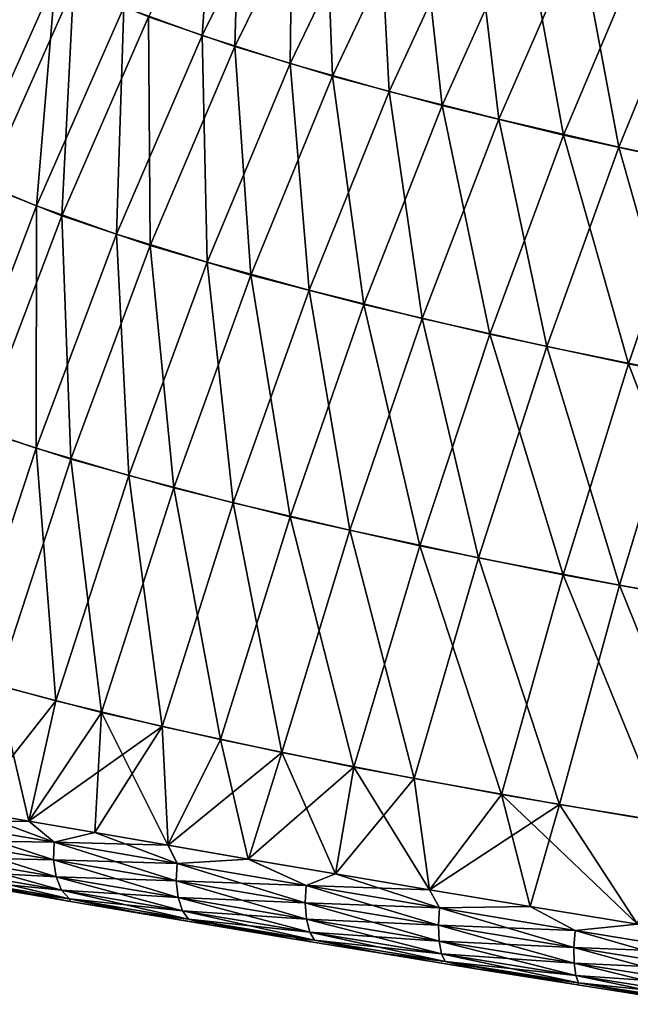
# Model space of a CAD drawing. Header units: metres. Extents: x -155 to 33, y -152 to 27.
# Tile 4 of 133: x -150.57 to -145.59, y -101.34 to -93.31. Entities that reach past the tile are written whole.
import ezdxf

# ---------------------------------------------------------------- set-up
doc = ezdxf.new("R2010")
doc.units = ezdxf.units.M
doc.layers.add('solid_12_401_042_XXX', color=7, linetype='CONTINUOUS')

msp = doc.modelspace()

# ---------------------------------------------------------------- linework, layer by layer
at = {"layer": 'solid_12_401_042_XXX'}
for points in [[(-149.085098, -93.43734, -13.351393), (-149.721466, -93.207291, -12.620208), (-148.963669, -91.72834, -12.267159)], [(-149.085098, -93.43734, -13.351393), (-148.963669, -91.72834, -12.267159), (-148.345428, -91.952385, -12.974243)], [(-149.521133, -93.287018, 12.87265), (-148.818512, -93.528816, 13.612628), (-148.769119, -91.806519, 12.511319)], [(-148.818512, -93.528816, 13.612628), (-148.087341, -92.04216, 13.228479), (-148.769119, -91.806519, 12.511319)], [(-148.365189, -93.665764, -14.002428), (-149.085098, -93.43734, -13.351393), (-148.345428, -91.952385, -12.974243)], [(-148.365189, -93.665764, -14.002428), (-148.345428, -91.952385, -12.974243), (-147.648148, -92.175255, -13.60803)], [(-148.818512, -93.528816, 13.612628), (-148.021271, -93.769806, 14.267793), (-148.087341, -92.04216, 13.228479)], [(-148.021271, -93.769806, 14.267793), (-147.316345, -92.277298, 13.867887), (-148.087341, -92.04216, 13.228479)], [(-147.558945, -93.894188, -14.583322), (-148.365189, -93.665764, -14.002428), (-147.648148, -92.175255, -13.60803)], [(-147.558945, -93.894188, -14.583322), (-147.648148, -92.175255, -13.60803), (-146.869965, -92.398071, -14.17711)], [(-148.021271, -93.769806, 14.267793), (-147.12767, -94.010765, 14.849412), (-147.316345, -92.277298, 13.867887)], [(-147.12767, -94.010765, 14.849412), (-146.455414, -92.512177, 14.439152), (-147.316345, -92.277298, 13.867887)], [(-146.666183, -94.12236, -15.103262), (-147.558945, -93.894188, -14.583322), (-146.869965, -92.398071, -14.17711)], [(-146.666183, -94.12236, -15.103262), (-146.869965, -92.398071, -14.17711), (-146.011276, -92.620338, -14.689342)], [(-147.12767, -94.010765, 14.849412), (-146.137741, -94.251213, 15.368202), (-146.455414, -92.512177, 14.439152)], [(-146.137741, -94.251213, 15.368202), (-145.505188, -92.746132, 14.951461), (-146.455414, -92.512177, 14.439152)], [(-145.686905, -94.349884, -15.571292), (-146.666183, -94.12236, -15.103262), (-146.011276, -92.620338, -14.689342)], [(-145.686905, -94.349884, -15.571292), (-146.011276, -92.620338, -14.689342), (-145.072632, -92.841515, -15.152444)], [(-151.002853, -94.594307, -12.09846), (-150.761673, -92.730988, -10.875198), (-150.278732, -92.972778, -11.798342)], [(-150.853989, -94.662994, 12.34557), (-150.134033, -93.041298, 12.035583), (-150.662582, -92.78833, 11.089021)], [(-146.137741, -94.251213, 15.368202), (-145.051498, -94.490807, 15.834084), (-145.505188, -92.746132, 14.951461)], [(-144.621155, -94.576653, -15.994771), (-145.686905, -94.349884, -15.571292), (-145.072632, -92.841515, -15.152444)], [(-150.43457, -94.829704, -12.947535), (-151.002853, -94.594307, -12.09846), (-150.278732, -92.972778, -11.798342)], [(-150.853989, -94.662994, 12.34557), (-150.228043, -94.9095, 13.208384), (-150.134033, -93.041298, 12.035583)], [(-150.43457, -94.829704, -12.947535), (-150.278732, -92.972778, -11.798342), (-149.721466, -93.207291, -12.620208)], [(-150.228043, -94.9095, 13.208384), (-149.521133, -93.287018, 12.87265), (-150.134033, -93.041298, 12.035583)], [(-149.783127, -95.060265, -13.697755), (-150.43457, -94.829704, -12.947535), (-149.721466, -93.207291, -12.620208)], [(-149.783127, -95.060265, -13.697755), (-149.721466, -93.207291, -12.620208), (-149.085098, -93.43734, -13.351393)], [(-150.228043, -94.9095, 13.208384), (-149.507721, -95.151703, 13.965477), (-149.521133, -93.287018, 12.87265)], [(-149.507721, -95.151703, 13.965477), (-148.818512, -93.528816, 13.612628), (-149.521133, -93.287018, 12.87265)], [(-149.043716, -95.288933, -14.360857), (-149.783127, -95.060265, -13.697755), (-149.085098, -93.43734, -13.351393)], [(-149.043716, -95.288933, -14.360857), (-149.085098, -93.43734, -13.351393), (-148.365189, -93.665764, -14.002428)], [(-149.507721, -95.151703, 13.965477), (-148.687546, -95.392944, 14.630579), (-148.818512, -93.528816, 13.612628)], [(-148.687546, -95.392944, 14.630579), (-148.021271, -93.769806, 14.267793), (-148.818512, -93.528816, 13.612628)], [(-148.212723, -95.517723, -14.948172), (-149.043716, -95.288933, -14.360857), (-148.365189, -93.665764, -14.002428)], [(-148.212723, -95.517723, -14.948172), (-148.365189, -93.665764, -14.002428), (-147.558945, -93.894188, -14.583322)], [(-148.687546, -95.392944, 14.630579), (-147.764801, -95.63443, 15.216511), (-148.021271, -93.769806, 14.267793)], [(-147.764801, -95.63443, 15.216511), (-147.12767, -94.010765, 14.849412), (-148.021271, -93.769806, 14.267793)], [(-147.289322, -95.746613, -15.470153), (-148.212723, -95.517723, -14.948172), (-147.558945, -93.894188, -14.583322)], [(-147.289322, -95.746613, -15.470153), (-147.558945, -93.894188, -14.583322), (-146.666183, -94.12236, -15.103262)], [(-147.764801, -95.63443, 15.216511), (-146.738861, -95.875893, 15.735433), (-147.12767, -94.010765, 14.849412)], [(-146.738861, -95.875893, 15.735433), (-146.137741, -94.251213, 15.368202), (-147.12767, -94.010765, 14.849412)], [(-146.27298, -95.975342, -15.93709), (-147.289322, -95.746613, -15.470153), (-146.666183, -94.12236, -15.103262)], [(-146.27298, -95.975342, -15.93709), (-146.666183, -94.12236, -15.103262), (-145.686905, -94.349884, -15.571292)], [(-146.738861, -95.875893, 15.735433), (-145.609116, -96.117043, 16.198792), (-146.137741, -94.251213, 15.368202)], [(-145.609116, -96.117043, 16.198792), (-145.051498, -94.490807, 15.834084), (-146.137741, -94.251213, 15.368202)], [(-145.163147, -96.203766, -16.357599), (-146.27298, -95.975342, -15.93709), (-145.686905, -94.349884, -15.571292)], [(-145.163147, -96.203766, -16.357599), (-145.686905, -94.349884, -15.571292), (-144.621155, -94.576653, -15.994771)], [(-145.609116, -96.117043, 16.198792), (-144.374832, -96.357903, 16.614912), (-145.051498, -94.490807, 15.834084)], [(-150.43457, -94.829704, -12.947535), (-151.100677, -96.582405, -13.250815), (-151.002853, -94.594307, -12.09846)], [(-150.889481, -96.659821, 13.518393), (-150.228043, -94.9095, 13.208384), (-150.853989, -94.662994, 12.34557)], [(-150.43457, -94.829704, -12.947535), (-150.437759, -96.807068, -14.015823), (-151.100677, -96.582405, -13.250815)], [(-149.783127, -95.060265, -13.697755), (-150.437759, -96.807068, -14.015823), (-150.43457, -94.829704, -12.947535)], [(-150.889481, -96.659821, 13.518393), (-150.155182, -96.895805, 14.288166), (-150.228043, -94.9095, 13.208384)], [(-150.155182, -96.895805, 14.288166), (-149.507721, -95.151703, 13.965477), (-150.228043, -94.9095, 13.208384)], [(-149.783127, -95.060265, -13.697755), (-149.682388, -97.0298, -14.686639), (-150.437759, -96.807068, -14.015823)], [(-149.043716, -95.288933, -14.360857), (-149.682388, -97.0298, -14.686639), (-149.783127, -95.060265, -13.697755)], [(-150.155182, -96.895805, 14.288166), (-149.315796, -97.130836, 14.958592), (-149.507721, -95.151703, 13.965477)], [(-149.315796, -97.130836, 14.958592), (-148.687546, -95.392944, 14.630579), (-149.507721, -95.151703, 13.965477)], [(-149.043716, -95.288933, -14.360857), (-148.830307, -97.252846, -15.275811), (-149.682388, -97.0298, -14.686639)], [(-148.212723, -95.517723, -14.948172), (-148.830307, -97.252846, -15.275811), (-149.043716, -95.288933, -14.360857)], [(-149.315796, -97.130836, 14.958592), (-148.367737, -97.366463, 15.543932), (-148.687546, -95.392944, 14.630579)], [(-148.367737, -97.366463, 15.543932), (-147.764801, -95.63443, 15.216511), (-148.687546, -95.392944, 14.630579)], [(-148.212723, -95.517723, -14.948172), (-147.87999, -97.476379, -15.79496), (-148.830307, -97.252846, -15.275811)], [(-147.289322, -95.746613, -15.470153), (-147.87999, -97.476379, -15.79496), (-148.212723, -95.517723, -14.948172)], [(-148.367737, -97.366463, 15.543932), (-147.309692, -97.602531, 16.057671), (-147.764801, -95.63443, 15.216511)], [(-147.309692, -97.602531, 16.057671), (-146.738861, -95.875893, 15.735433), (-147.764801, -95.63443, 15.216511)], [(-147.289322, -95.746613, -15.470153), (-146.830368, -97.700218, -16.255507), (-147.87999, -97.476379, -15.79496)], [(-146.27298, -95.975342, -15.93709), (-146.830368, -97.700218, -16.255507), (-147.289322, -95.746613, -15.470153)], [(-147.309692, -97.602531, 16.057671), (-146.140381, -97.838829, 16.512671), (-146.738861, -95.875893, 15.735433)], [(-146.140381, -97.838829, 16.512671), (-145.609116, -96.117043, 16.198792), (-146.738861, -95.875893, 15.735433)], [(-146.27298, -95.975342, -15.93709), (-145.680313, -97.924194, -16.667309), (-146.830368, -97.700218, -16.255507)], [(-145.163147, -96.203766, -16.357599), (-145.680313, -97.924194, -16.667309), (-146.27298, -95.975342, -15.93709)], [(-146.140381, -97.838829, 16.512671), (-144.858353, -98.075203, 16.918509), (-145.609116, -96.117043, 16.198792)], [(-144.858353, -98.075203, 16.918509), (-144.374832, -96.357903, 16.614912), (-145.609116, -96.117043, 16.198792)], [(-145.163147, -96.203766, -16.357599), (-144.428528, -98.148209, -17.037754), (-145.680313, -97.924194, -16.667309)], [(-151.100677, -96.582405, -13.250815), (-150.437759, -96.807068, -14.015823), (-151.04541, -98.657936, -14.311159)], [(-150.889481, -96.659821, 13.518393), (-150.757965, -98.740845, 14.585925), (-150.155182, -96.895805, 14.288166)], [(-150.437759, -96.807068, -14.015823), (-150.277863, -98.86776, -14.985855), (-151.04541, -98.657936, -14.311159)], [(-150.437759, -96.807068, -14.015823), (-149.682388, -97.0298, -14.686639), (-150.277863, -98.86776, -14.985855)], [(-150.155182, -96.895805, 14.288166), (-150.757965, -98.740845, 14.585925), (-149.903412, -98.962379, 15.25773)], [(-150.155182, -96.895805, 14.288166), (-149.903412, -98.962379, 15.25773), (-149.315796, -97.130836, 14.958592)], [(-149.682388, -97.0298, -14.686639), (-149.408554, -99.078156, -15.572913), (-150.277863, -98.86776, -14.985855)], [(-149.682388, -97.0298, -14.686639), (-148.830307, -97.252846, -15.275811), (-149.408554, -99.078156, -15.572913)], [(-149.315796, -97.130836, 14.958592), (-149.903412, -98.962379, 15.25773), (-148.934143, -99.184883, 15.838295)], [(-149.315796, -97.130836, 14.958592), (-148.934143, -99.184883, 15.838295), (-148.367737, -97.366463, 15.543932)], [(-148.830307, -97.252846, -15.275811), (-148.435257, -99.289436, -16.084997), (-149.408554, -99.078156, -15.572913)], [(-148.830307, -97.252846, -15.275811), (-147.87999, -97.476379, -15.79496), (-148.435257, -99.289436, -16.084997)], [(-148.367737, -97.366463, 15.543932), (-148.934143, -99.184883, 15.838295), (-147.848129, -99.408295, 16.34227)], [(-148.367737, -97.366463, 15.543932), (-147.848129, -99.408295, 16.34227), (-147.309692, -97.602531, 16.057671)], [(-147.87999, -97.476379, -15.79496), (-147.356354, -99.501442, -16.534512), (-148.435257, -99.289436, -16.084997)], [(-147.87999, -97.476379, -15.79496), (-146.830368, -97.700218, -16.255507), (-147.356354, -99.501442, -16.534512)], [(-147.309692, -97.602531, 16.057671), (-147.848129, -99.408295, 16.34227), (-146.643433, -99.632408, 16.783783)], [(-147.309692, -97.602531, 16.057671), (-146.643433, -99.632408, 16.783783), (-146.140381, -97.838829, 16.512671)], [(-146.830368, -97.700218, -16.255507), (-146.17012, -99.713982, -16.93247), (-147.356354, -99.501442, -16.534512)], [(-146.830368, -97.700218, -16.255507), (-145.680313, -97.924194, -16.667309), (-146.17012, -99.713982, -16.93247)], [(-146.140381, -97.838829, 16.512671), (-146.643433, -99.632408, 16.783783), (-145.317825, -99.856926, 17.173679)], [(-146.140381, -97.838829, 16.512671), (-145.317825, -99.856926, 17.173679), (-144.858353, -98.075203, 16.918509)], [(-145.680313, -97.924194, -16.667309), (-144.874573, -99.926773, -17.287222), (-146.17012, -99.713982, -16.93247)], [(-145.680313, -97.924194, -16.667309), (-144.428528, -98.148209, -17.037754), (-144.874573, -99.926773, -17.287222)], [(-151.04541, -98.657936, -14.311159), (-150.277863, -98.86776, -14.985855), (-150.983688, -99.766129, -14.799887)], [(-150.757965, -98.740845, 14.585925), (-150.984116, -99.766052, 14.799528), (-150.497192, -99.849747, 15.179959)], [(-149.903412, -98.962379, 15.25773), (-150.757965, -98.740845, 14.585925), (-150.497192, -99.849747, 15.179959)], [(-150.277863, -98.86776, -14.985855), (-150.49678, -99.849823, -15.180265), (-150.983688, -99.766129, -14.799887)], [(-150.277863, -98.86776, -14.985855), (-149.408554, -99.078156, -15.572913), (-150.49678, -99.849823, -15.180265)], [(-149.903412, -98.962379, 15.25773), (-150.497192, -99.849747, 15.179959), (-149.959534, -99.942863, 15.539217)], [(-149.903412, -98.962379, 15.25773), (-149.959534, -99.942863, 15.539217), (-149.362427, -100.046196, 15.880288)], [(-148.934143, -99.184883, 15.838295), (-149.903412, -98.962379, 15.25773), (-149.362427, -100.046196, 15.880288)], [(-149.408554, -99.078156, -15.572913), (-149.959106, -99.94294, -15.539482), (-150.49678, -99.849823, -15.180265)], [(-149.408554, -99.078156, -15.572913), (-149.361969, -100.046272, -15.880532), (-149.959106, -99.94294, -15.539482)], [(-149.408554, -99.078156, -15.572913), (-148.435257, -99.289436, -16.084997), (-149.361969, -100.046272, -15.880532)], [(-148.934143, -99.184883, 15.838295), (-149.362427, -100.046196, 15.880288), (-148.707672, -100.158875, 16.200283)], [(-147.848129, -99.408295, 16.34227), (-148.934143, -99.184883, 15.838295), (-148.707672, -100.158875, 16.200283)], [(-148.435257, -99.289436, -16.084997), (-148.707184, -100.158958, -16.20051), (-149.361969, -100.046272, -15.880532)], [(-148.435257, -99.289436, -16.084997), (-147.997223, -100.280304, -16.49848), (-148.707184, -100.158958, -16.20051)], [(-148.435257, -99.289436, -16.084997), (-147.356354, -99.501442, -16.534512), (-147.997223, -100.280304, -16.49848)], [(-147.848129, -99.408295, 16.34227), (-148.707672, -100.158875, 16.200283), (-147.997757, -100.28022, 16.498278)], [(-147.848129, -99.408295, 16.34227), (-147.997757, -100.28022, 16.498278), (-147.230484, -100.409973, 16.776361)], [(-146.643433, -99.632408, 16.783783), (-147.848129, -99.408295, 16.34227), (-147.230484, -100.409973, 16.776361)], [(-147.356354, -99.501442, -16.534512), (-147.229965, -100.410065, -16.776537), (-147.997223, -100.280304, -16.49848)], [(-147.356354, -99.501442, -16.534512), (-146.17012, -99.713982, -16.93247), (-147.229965, -100.410065, -16.776537)], [(-146.643433, -99.632408, 16.783783), (-147.230484, -100.409973, 16.776361), (-146.411057, -100.547218, 17.034073)], [(-146.643433, -99.632408, 16.783783), (-146.411057, -100.547218, 17.034073), (-145.536194, -100.691811, 17.273939)], [(-145.317825, -99.856926, 17.173679), (-146.643433, -99.632408, 16.783783), (-145.536194, -100.691811, 17.273939)], [(-146.17012, -99.713982, -16.93247), (-146.410538, -100.547302, -17.034225), (-147.229965, -100.410065, -16.776537)], [(-146.17012, -99.713982, -16.93247), (-145.53569, -100.691895, -17.274069), (-146.410538, -100.547302, -17.034225)], [(-146.17012, -99.713982, -16.93247), (-144.874573, -99.926773, -17.287222), (-145.53569, -100.691895, -17.274069)], [(-150.984116, -99.766052, 14.799528), (-151.216263, -99.863411, 14.617373), (-150.291641, -100.021965, 15.345508)], [(-151.216263, -99.863411, -14.617407), (-150.983688, -99.766129, -14.799887), (-150.49678, -99.849823, -15.180265)], [(-150.497192, -99.849747, 15.179959), (-150.984116, -99.766052, 14.799528), (-150.291641, -100.021965, 15.345508)], [(-151.217484, -100.007538, 14.59072), (-150.296188, -100.165764, 15.316265), (-151.216263, -99.863411, 14.617373)], [(-151.217484, -100.007545, -14.590754), (-151.216263, -99.863411, -14.617407), (-150.291626, -100.021965, -15.345529)], [(-150.291626, -100.021965, -15.345529), (-151.216263, -99.863411, -14.617407), (-150.49678, -99.849823, -15.180265)], [(-150.296188, -100.165764, 15.316265), (-150.291641, -100.021965, 15.345508), (-151.216263, -99.863411, 14.617373)], [(-149.959534, -99.942863, 15.539217), (-150.497192, -99.849747, 15.179959), (-150.291641, -100.021965, 15.345508)], [(-150.291626, -100.021965, -15.345529), (-150.49678, -99.849823, -15.180265), (-149.959106, -99.94294, -15.539482)], [(-149.959534, -99.942863, 15.539217), (-150.291641, -100.021965, 15.345508), (-149.288147, -100.194733, 15.937971)], [(-150.291626, -100.021965, -15.345529), (-149.959106, -99.94294, -15.539482), (-149.361969, -100.046272, -15.880532)], [(-149.362427, -100.046196, 15.880288), (-149.959534, -99.942863, 15.539217), (-149.288147, -100.194733, 15.937971)], [(-150.275162, -100.303047, 15.25027), (-150.296188, -100.165764, 15.316265), (-151.217484, -100.007538, 14.59072)], [(-151.188004, -100.146072, 14.531809), (-150.275162, -100.303047, 15.25027), (-151.217484, -100.007538, 14.59072)], [(-150.296188, -100.165771, -15.316284), (-151.217484, -100.007545, -14.590754), (-150.291626, -100.021965, -15.345529)], [(-151.188004, -100.146072, -14.531839), (-151.217484, -100.007545, -14.590754), (-150.296188, -100.165771, -15.316284)], [(-150.296188, -100.165764, 15.316265), (-149.295029, -100.337563, 15.906356), (-150.291641, -100.021965, 15.345508)], [(-150.296188, -100.165771, -15.316284), (-150.291626, -100.021965, -15.345529), (-149.288162, -100.194733, -15.937974)], [(-149.295029, -100.337563, 15.906356), (-149.288147, -100.194733, 15.937971), (-150.291641, -100.021965, 15.345508)], [(-149.288162, -100.194733, -15.937974), (-150.291626, -100.021965, -15.345529), (-149.361969, -100.046272, -15.880532)], [(-148.707672, -100.158875, 16.200283), (-149.362427, -100.046196, 15.880288), (-149.288147, -100.194733, 15.937971)], [(-149.288162, -100.194733, -15.937974), (-149.361969, -100.046272, -15.880532), (-148.707184, -100.158958, -16.20051)], [(-150.229202, -100.413483, 15.153629), (-150.275162, -100.303047, 15.25027), (-151.188004, -100.146072, 14.531809)], [(-151.129227, -100.258629, 14.446105), (-150.229202, -100.413483, 15.153629), (-151.188004, -100.146072, 14.531809)], [(-150.275162, -100.303047, -15.250288), (-151.188004, -100.146072, -14.531839), (-150.296188, -100.165771, -15.316284)], [(-151.129227, -100.258629, -14.446129), (-151.188004, -100.146072, -14.531839), (-150.275162, -100.303047, -15.250288)], [(-149.280609, -100.472939, 15.835783), (-149.295029, -100.337563, 15.906356), (-150.296188, -100.165764, 15.316265)], [(-150.275162, -100.303047, 15.25027), (-149.280609, -100.472939, 15.835783), (-150.296188, -100.165764, 15.316265)], [(-149.295044, -100.337563, -15.906359), (-150.296188, -100.165771, -15.316284), (-149.288162, -100.194733, -15.937974)], [(-150.275162, -100.303047, -15.250288), (-150.296188, -100.165771, -15.316284), (-149.295044, -100.337563, -15.906359)], [(-149.295044, -100.337563, -15.906359), (-149.288162, -100.194733, -15.937974), (-148.235229, -100.374786, -16.420099)], [(-149.295029, -100.337563, 15.906356), (-148.243317, -100.516327, 16.386566), (-149.288147, -100.194733, 15.937971)], [(-148.235229, -100.374786, -16.420099), (-149.288162, -100.194733, -15.937974), (-148.707184, -100.158958, -16.20051)], [(-148.707672, -100.158875, 16.200283), (-149.288147, -100.194733, 15.937971), (-148.235245, -100.374779, 16.420113)], [(-148.243317, -100.516327, 16.386566), (-148.235245, -100.374779, 16.420113), (-149.288147, -100.194733, 15.937971)], [(-147.997757, -100.28022, 16.498278), (-148.707672, -100.158875, 16.200283), (-148.235245, -100.374779, 16.420113)], [(-148.235229, -100.374786, -16.420099), (-148.707184, -100.158958, -16.20051), (-147.997223, -100.280304, -16.49848)], [(-150.166412, -100.484734, 15.041595), (-150.229202, -100.413483, 15.153629), (-151.129227, -100.258629, 14.446105)], [(-151.051224, -100.332573, 14.34704), (-150.166412, -100.484734, 15.041595), (-151.129227, -100.258629, 14.446105)], [(-150.229202, -100.413483, -15.153647), (-151.129227, -100.258629, -14.446129), (-150.275162, -100.303047, -15.250288)], [(-151.051239, -100.332573, -14.347054), (-151.129227, -100.258629, -14.446129), (-150.229202, -100.413483, -15.153647)], [(-147.997757, -100.28022, 16.498278), (-148.235245, -100.374779, 16.420113), (-147.148666, -100.558388, 16.814919)], [(-148.235229, -100.374786, -16.420099), (-147.997223, -100.280304, -16.49848), (-147.229965, -100.410065, -16.776537)], [(-147.230484, -100.409973, 16.776361), (-147.997757, -100.28022, 16.498278), (-147.148666, -100.558388, 16.814919)], [(-150.166412, -100.484734, -15.041615), (-151.051239, -100.332573, -14.347054), (-150.229202, -100.413483, -15.153647)], [(-150.645126, -100.420944, -14.524728), (-151.051239, -100.332573, -14.347054), (-150.166412, -100.484734, -15.041615)], [(-150.157394, -100.504547, 14.889005), (-150.166412, -100.484734, 15.041595), (-151.051224, -100.332573, 14.34704)], [(-150.645966, -100.420799, 14.524024), (-150.157394, -100.504547, 14.889005), (-151.051224, -100.332573, 14.34704)], [(-149.244965, -100.580856, 15.732822), (-149.280609, -100.472939, 15.835783), (-150.275162, -100.303047, 15.25027)], [(-150.229202, -100.413483, 15.153629), (-149.244965, -100.580856, 15.732822), (-150.275162, -100.303047, 15.25027)], [(-149.280609, -100.472939, -15.835787), (-150.275162, -100.303047, -15.250288), (-149.295044, -100.337563, -15.906359)], [(-150.229202, -100.413483, -15.153647), (-150.275162, -100.303047, -15.250288), (-149.280609, -100.472939, -15.835787)], [(-148.243286, -100.516327, -16.386553), (-149.295044, -100.337563, -15.906359), (-148.235229, -100.374786, -16.420099)], [(-149.280609, -100.472939, -15.835787), (-149.295044, -100.337563, -15.906359), (-148.243286, -100.516327, -16.386553)], [(-148.234024, -100.649483, 16.312885), (-148.243317, -100.516327, 16.386566), (-149.295029, -100.337563, 15.906356)], [(-149.280609, -100.472939, 15.835783), (-148.234024, -100.649483, 16.312885), (-149.295029, -100.337563, 15.906356)], [(-150.645126, -100.420944, -14.524728), (-150.157394, -100.504547, 14.889005), (-150.645966, -100.420799, 14.524024)], [(-150.15657, -100.504692, -14.889601), (-150.157394, -100.504547, 14.889005), (-150.645126, -100.420944, -14.524728)], [(-150.15657, -100.504692, -14.889601), (-150.645126, -100.420944, -14.524728), (-150.166412, -100.484734, -15.041615)], [(-149.194504, -100.649467, 15.613658), (-149.244965, -100.580856, 15.732822), (-150.229202, -100.413483, 15.153629)], [(-150.166412, -100.484734, 15.041595), (-149.194504, -100.649467, 15.613658), (-150.229202, -100.413483, 15.153629)], [(-149.244965, -100.580856, -15.732829), (-150.229202, -100.413483, -15.153647), (-149.280609, -100.472939, -15.835787)], [(-150.166412, -100.484734, -15.041615), (-150.229202, -100.413483, -15.153647), (-149.244965, -100.580856, -15.732829)], [(-148.243317, -100.516327, 16.386566), (-147.157791, -100.698372, 16.779556), (-148.235245, -100.374779, 16.420113)], [(-148.243286, -100.516327, -16.386553), (-148.235229, -100.374786, -16.420099), (-147.148605, -100.558403, -16.814907)], [(-147.157791, -100.698372, 16.779556), (-147.148666, -100.558388, 16.814919), (-148.235245, -100.374779, 16.420113)], [(-147.148605, -100.558403, -16.814907), (-148.235229, -100.374786, -16.420099), (-147.229965, -100.410065, -16.776537)], [(-146.411057, -100.547218, 17.034073), (-147.230484, -100.409973, 16.776361), (-147.148666, -100.558388, 16.814919)], [(-147.148605, -100.558403, -16.814907), (-147.229965, -100.410065, -16.776537), (-146.410538, -100.547302, -17.034225)], [(-149.614868, -100.596771, 15.233316), (-149.194504, -100.649467, 15.613658), (-150.166412, -100.484734, 15.041595)], [(-150.157394, -100.504547, 14.889005), (-149.614868, -100.596771, 15.233316), (-150.166412, -100.484734, 15.041595)], [(-149.194489, -100.649467, -15.613668), (-150.166412, -100.484734, -15.041615), (-149.244965, -100.580856, -15.732829)], [(-149.61409, -100.596901, -15.233777), (-150.166412, -100.484734, -15.041615), (-149.194489, -100.649467, -15.613668)], [(-149.61409, -100.596901, -15.233777), (-150.15657, -100.504692, -14.889601), (-150.166412, -100.484734, -15.041615)], [(-150.15657, -100.504692, -14.889601), (-149.614868, -100.596771, 15.233316), (-150.157394, -100.504547, 14.889005)], [(-149.61409, -100.596901, -15.233777), (-149.614868, -100.596771, 15.233316), (-150.15657, -100.504692, -14.889601)], [(-148.207108, -100.754745, 16.205915), (-148.234024, -100.649483, 16.312885), (-149.280609, -100.472939, 15.835783)], [(-149.244965, -100.580856, 15.732822), (-148.207108, -100.754745, 16.205915), (-149.280609, -100.472939, 15.835783)], [(-148.233994, -100.64949, -16.312874), (-149.280609, -100.472939, -15.835787), (-148.243286, -100.516327, -16.386553)], [(-149.244965, -100.580856, -15.732829), (-149.280609, -100.472939, -15.835787), (-148.233994, -100.64949, -16.312874)], [(-147.152786, -100.829163, 16.703695), (-147.157791, -100.698372, 16.779556), (-148.243317, -100.516327, 16.386566)], [(-148.234024, -100.649483, 16.312885), (-147.152786, -100.829163, 16.703695), (-148.243317, -100.516327, 16.386566)], [(-147.157745, -100.69838, -16.779543), (-148.243286, -100.516327, -16.386553), (-147.148605, -100.558403, -16.814907)], [(-148.233994, -100.64949, -16.312874), (-148.243286, -100.516327, -16.386553), (-147.157745, -100.69838, -16.779543)], [(-149.614868, -100.596771, 15.233316), (-149.009796, -100.698669, 15.55986), (-149.194504, -100.649467, 15.613658)], [(-149.61409, -100.596901, -15.233777), (-149.009796, -100.698669, 15.55986), (-149.614868, -100.596771, 15.233316)], [(-149.009064, -100.698792, -15.560217), (-149.009796, -100.698669, 15.55986), (-149.61409, -100.596901, -15.233777)], [(-149.009064, -100.698792, -15.560217), (-149.61409, -100.596901, -15.233777), (-149.194489, -100.649467, -15.613668)], [(-148.16748, -100.820763, 16.082264), (-148.207108, -100.754745, 16.205915), (-149.244965, -100.580856, 15.732822)], [(-149.194504, -100.649467, 15.613658), (-148.16748, -100.820763, 16.082264), (-149.244965, -100.580856, 15.732822)], [(-148.207077, -100.754745, -16.205906), (-149.244965, -100.580856, -15.732829), (-148.233994, -100.64949, -16.312874)], [(-149.194489, -100.649467, -15.613668), (-149.244965, -100.580856, -15.732829), (-148.207077, -100.754745, -16.205906)], [(-147.157791, -100.698372, 16.779556), (-146.053223, -100.88044, 17.108177), (-147.148666, -100.558388, 16.814919)], [(-147.157745, -100.69838, -16.779543), (-147.148605, -100.558403, -16.814907), (-146.042801, -100.742149, -17.145287)], [(-146.411057, -100.547218, 17.034073), (-147.148666, -100.558388, 16.814919), (-146.042847, -100.742142, 17.145271)], [(-146.053223, -100.88044, 17.108177), (-146.042847, -100.742142, 17.145271), (-147.148666, -100.558388, 16.814919)], [(-146.042801, -100.742149, -17.145287), (-147.148605, -100.558403, -16.814907), (-146.410538, -100.547302, -17.034225)], [(-145.536194, -100.691811, 17.273939), (-146.411057, -100.547218, 17.034073), (-146.042847, -100.742142, 17.145271)], [(-146.042801, -100.742149, -17.145287), (-146.410538, -100.547302, -17.034225), (-145.53569, -100.691895, -17.274069)], [(-148.346832, -100.809143, 15.866131), (-148.16748, -100.820763, 16.082264), (-149.194504, -100.649467, 15.613658)], [(-149.009796, -100.698669, 15.55986), (-148.346832, -100.809143, 15.866131), (-149.194504, -100.649467, 15.613658)], [(-148.16745, -100.82077, -16.082258), (-149.194489, -100.649467, -15.613668), (-148.207077, -100.754745, -16.205906)], [(-149.009064, -100.698792, -15.560217), (-149.194489, -100.649467, -15.613668), (-148.16745, -100.82077, -16.082258)], [(-147.133087, -100.931793, 16.594345), (-147.152786, -100.829163, 16.703695), (-148.234024, -100.649483, 16.312885)], [(-148.207108, -100.754745, 16.205915), (-147.133087, -100.931793, 16.594345), (-148.234024, -100.649483, 16.312885)], [(-147.15274, -100.82917, -16.703682), (-148.233994, -100.64949, -16.312874), (-147.157745, -100.69838, -16.779543)], [(-148.207077, -100.754745, -16.205906), (-148.233994, -100.64949, -16.312874), (-147.15274, -100.82917, -16.703682)], [(-149.009064, -100.698792, -15.560217), (-148.346832, -100.809143, 15.866131), (-149.009796, -100.698669, 15.55986)], [(-148.346191, -100.809258, -15.866396), (-148.346832, -100.809143, 15.866131), (-149.009064, -100.698792, -15.560217)], [(-148.346191, -100.809258, -15.866396), (-149.009064, -100.698792, -15.560217), (-148.16745, -100.82077, -16.082258)], [(-147.102386, -100.995438, 16.468203), (-147.133087, -100.931793, 16.594345), (-148.207108, -100.754745, 16.205915)], [(-148.16748, -100.820763, 16.082264), (-147.102386, -100.995438, 16.468203), (-148.207108, -100.754745, 16.205915)], [(-147.133057, -100.931793, -16.594332), (-148.207077, -100.754745, -16.205906), (-147.15274, -100.82917, -16.703682)], [(-148.16745, -100.82077, -16.082258), (-148.207077, -100.754745, -16.205906), (-147.133057, -100.931793, -16.594332)], [(-146.051941, -101.008865, 17.030684), (-146.053223, -100.88044, 17.108177), (-147.157791, -100.698372, 16.779556)], [(-147.152786, -100.829163, 16.703695), (-146.051941, -101.008865, 17.030684), (-147.157791, -100.698372, 16.779556)], [(-146.053177, -100.880447, -17.108191), (-147.157745, -100.69838, -16.779543), (-146.042801, -100.742149, -17.145287)], [(-147.15274, -100.82917, -16.703682), (-147.157745, -100.69838, -16.779543), (-146.053177, -100.880447, -17.108191)], [(-146.053223, -100.88044, 17.108177), (-144.939713, -101.060425, 17.389034), (-146.042847, -100.742142, 17.145271)], [(-146.053177, -100.880447, -17.108191), (-146.042801, -100.742149, -17.145287), (-144.928726, -100.923721, -17.427738)], [(-145.536194, -100.691811, 17.273939), (-146.042847, -100.742142, 17.145271), (-144.928757, -100.923714, 17.427736)], [(-144.939713, -101.060425, 17.389034), (-144.928757, -100.923714, 17.427736), (-146.042847, -100.742142, 17.145271)], [(-144.928726, -100.923721, -17.427738), (-146.042801, -100.742149, -17.145287), (-145.53569, -100.691895, -17.274069)], [(-148.346832, -100.809143, 15.866131), (-147.62709, -100.927711, 16.149153), (-148.16748, -100.820763, 16.082264)], [(-148.346191, -100.809258, -15.866396), (-147.62709, -100.927711, 16.149153), (-148.346832, -100.809143, 15.866131)], [(-147.626526, -100.927803, -16.149343), (-147.62709, -100.927711, 16.149153), (-148.346191, -100.809258, -15.866396)], [(-147.626526, -100.927803, -16.149343), (-148.346191, -100.809258, -15.866396), (-148.16745, -100.82077, -16.082258)], [(-147.62709, -100.927711, 16.149153), (-147.102386, -100.995438, 16.468203), (-148.16748, -100.820763, 16.082264)], [(-147.102356, -100.995445, -16.468189), (-148.16745, -100.82077, -16.082258), (-147.133057, -100.931793, -16.594332)], [(-147.626526, -100.927803, -16.149343), (-148.16745, -100.82077, -16.082258), (-147.102356, -100.995445, -16.468189)], [(-146.038177, -101.109039, 16.919918), (-146.051941, -101.008865, 17.030684), (-147.152786, -100.829163, 16.703695)], [(-147.133087, -100.931793, 16.594345), (-146.038177, -101.109039, 16.919918), (-147.152786, -100.829163, 16.703695)], [(-146.05191, -101.008873, -17.030695), (-147.15274, -100.82917, -16.703682), (-146.053177, -100.880447, -17.108191)], [(-147.133057, -100.931793, -16.594332), (-147.15274, -100.82917, -16.703682), (-146.05191, -101.008873, -17.030695)], [(-144.940903, -101.186699, 17.310455), (-144.939713, -101.060425, 17.389034), (-146.053223, -100.88044, 17.108177)], [(-146.051941, -101.008865, 17.030684), (-144.940903, -101.186699, 17.310455), (-146.053223, -100.88044, 17.108177)], [(-144.939682, -101.060425, -17.389034), (-146.053177, -100.880447, -17.108191), (-144.928726, -100.923721, -17.427738)], [(-146.05191, -101.008873, -17.030695), (-146.053177, -100.880447, -17.108191), (-144.939682, -101.060425, -17.389034)], [(-147.62709, -100.927711, 16.149153), (-146.8517, -101.053848, 16.411251), (-147.102386, -100.995438, 16.468203)], [(-147.626526, -100.927803, -16.149343), (-146.8517, -101.053848, 16.411251), (-147.62709, -100.927711, 16.149153)], [(-146.851212, -101.053925, -16.411383), (-146.8517, -101.053848, 16.411251), (-147.626526, -100.927803, -16.149343)], [(-146.851212, -101.053925, -16.411383), (-147.626526, -100.927803, -16.149343), (-147.102356, -100.995445, -16.468189)], [(-146.014633, -101.170616, 16.792473), (-146.038177, -101.109039, 16.919918), (-147.133087, -100.931793, 16.594345)], [(-147.102386, -100.995438, 16.468203), (-146.014633, -101.170616, 16.792473), (-147.133087, -100.931793, 16.594345)], [(-146.038147, -101.109047, -16.91993), (-147.133057, -100.931793, -16.594332), (-146.05191, -101.008873, -17.030695)], [(-147.102356, -100.995445, -16.468189), (-147.133057, -100.931793, -16.594332), (-146.038147, -101.109047, -16.91993)], [(-146.024948, -101.186508, 16.656069), (-146.014633, -101.170616, 16.792473), (-147.102386, -100.995438, 16.468203)], [(-146.8517, -101.053848, 16.411251), (-146.024948, -101.186508, 16.656069), (-147.102386, -100.995438, 16.468203)], [(-146.014618, -101.170624, -16.792482), (-147.102356, -100.995445, -16.468189), (-146.038147, -101.109047, -16.91993)], [(-146.851212, -101.053925, -16.411383), (-147.102356, -100.995445, -16.468189), (-146.014618, -101.170624, -16.792482)], [(-146.851212, -101.053925, -16.411383), (-146.024948, -101.186508, 16.656069), (-146.8517, -101.053848, 16.411251)], [(-146.024551, -101.186569, -16.656164), (-146.024948, -101.186508, 16.656069), (-146.851212, -101.053925, -16.411383)], [(-146.024551, -101.186569, -16.656164), (-146.851212, -101.053925, -16.411383), (-146.014618, -101.170624, -16.792482)], [(-144.931274, -101.284752, 17.199142), (-144.940903, -101.186699, 17.310455), (-146.051941, -101.008865, 17.030684)], [(-146.038177, -101.109039, 16.919918), (-144.931274, -101.284752, 17.199142), (-146.051941, -101.008865, 17.030684)], [(-144.940872, -101.186699, -17.310455), (-146.05191, -101.008873, -17.030695), (-144.939682, -101.060425, -17.389034)], [(-146.038147, -101.109047, -16.91993), (-146.05191, -101.008873, -17.030695), (-144.940872, -101.186699, -17.310455)], [(-144.912811, -101.34465, 17.071375), (-144.931274, -101.284752, 17.199142), (-146.038177, -101.109039, 16.919918)], [(-146.014633, -101.170616, 16.792473), (-144.912811, -101.34465, 17.071375), (-146.038177, -101.109039, 16.919918)], [(-144.931244, -101.284752, -17.199144), (-146.038147, -101.109047, -16.91993), (-144.940872, -101.186699, -17.310455)], [(-146.014618, -101.170624, -16.792482), (-146.038147, -101.109047, -16.91993), (-144.931244, -101.284752, -17.199144)], [(-146.024948, -101.186508, 16.656069), (-145.145935, -101.325485, 16.883268), (-146.014633, -101.170616, 16.792473)], [(-146.024551, -101.186569, -16.656164), (-145.145935, -101.325485, 16.883268), (-146.024948, -101.186508, 16.656069)], [(-145.145615, -101.325539, -16.883343), (-146.024551, -101.186569, -16.656164), (-146.014618, -101.170624, -16.792482)], [(-145.145615, -101.325539, -16.883343), (-145.145935, -101.325485, 16.883268), (-146.024551, -101.186569, -16.656164)], [(-145.145935, -101.325485, 16.883268), (-144.912811, -101.34465, 17.071375), (-146.014633, -101.170616, 16.792473)], [(-144.912766, -101.344658, -17.071383), (-146.014618, -101.170624, -16.792482), (-144.931244, -101.284752, -17.199144)], [(-145.145615, -101.325539, -16.883343), (-146.014618, -101.170624, -16.792482), (-144.912766, -101.344658, -17.071383)]]:
    msp.add_3dface(points, dxfattribs=at)

doc.saveas('drawing.dxf')
